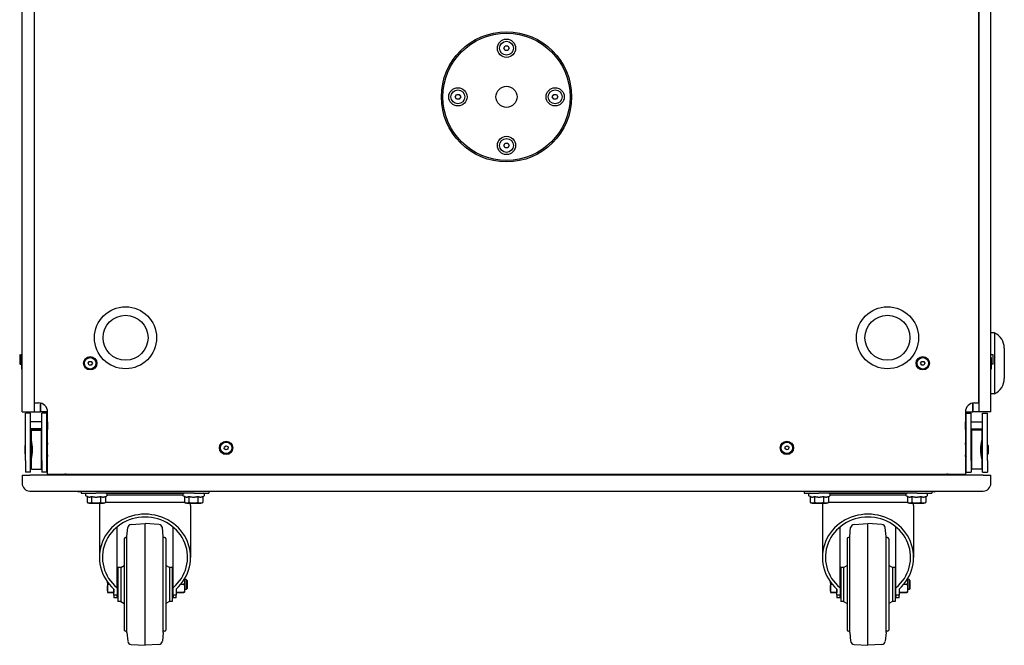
# Model space of a CAD drawing. Extents: x 16 to 3597, y -53 to 1658.
# Tile 4 of 18: x 2788 to 3597, y -53 to 461. Entities that reach past the tile are written whole.
import ezdxf

# ---------------------------------------------------------------- set-up
doc = ezdxf.new("R2010")
doc.units = 0
doc.layers.add('KF_SEQUENZA_10_B_TOP', color=7, linetype='CONTINUOUS')

# ---------------------------------------------------------------- blocks, each defined once
blk = doc.blocks.new('KF_SEQUENZA_10_B_TOP')
at = {"layer": 'KF_SEQUENZA_10_B_TOP'}
for p, q in [((-398, -799), (-398, -51)), ((-388, -51), (-388, -799)), ((388, -51), (388, -799)), ((398, -799), (398, -51)), ((-388, -58.5), (-388, -791.5)), ((388, -791.5), (388, -58.5)), ((-2.31, -500.05), (-1.15, -498.05)), ((-1.15, -502.05), (-2.31, -500.05)), ((-1.15, -498.05), (1.15, -498.05)), ((1.15, -498.05), (2.31, -500.05)), ((2.31, -500.05), (1.15, -502.05)), ((1.15, -502.05), (-1.15, -502.05)), ((-42.26, -540), (-41.11, -538)), ((-41.11, -542), (-42.26, -540)), ((-41.11, -538), (-38.8, -538)), ((-38.8, -542), (-41.11, -542)), ((-38.8, -538), (-37.64, -540)), ((-37.64, -540), (-38.8, -542)), ((37.64, -540), (38.8, -538)), ((38.8, -542), (37.64, -540)), ((38.8, -538), (41.11, -538)), ((41.11, -542), (38.8, -542)), ((41.11, -538), (42.26, -540)), ((42.26, -540), (41.11, -542)), ((-2.31, -579.95), (-1.15, -577.95)), ((-1.15, -581.95), (-2.31, -579.95)), ((-1.15, -577.95), (1.15, -577.95)), ((1.15, -581.95), (-1.15, -581.95)), ((1.15, -577.95), (2.31, -579.95)), ((2.31, -579.95), (1.15, -581.95)), ((401, -734), (398, -734)), ((401, -734), (401, -784)), ((-399.45, -751.99), (-398.45, -751.99)), ((-398.45, -751.99), (-398, -751.99)), ((399.45, -751.99), (398, -751.99)), ((409, -746.5), (409, -771.5)), ((-399.96, -752.5), (-399.96, -758.29)), ((-399.96, -758.29), (-399.96, -759.18)), ((-399.45, -759.69), (-398.45, -759.69)), ((-398.96, -752.5), (-398.96, -758.29)), ((-398.96, -758.29), (-398.96, -759.18)), ((-398.45, -759.69), (-398.1, -759.69)), ((-398.1, -763.72), (-398.1, -754.29)), ((-398.1, -754.29), (-398, -754.29)), ((-343.73, -759), (-342.87, -757.5)), ((-342.87, -760.5), (-343.73, -759)), ((-342.87, -757.5), (-341.13, -757.5)), ((-341.13, -757.5), (-340.27, -759)), ((-340.27, -759), (-341.13, -760.5)), ((340.27, -759), (341.13, -757.5)), ((341.13, -760.5), (340.27, -759)), ((341.13, -757.5), (342.87, -757.5)), ((342.87, -757.5), (343.73, -759)), ((343.73, -759), (342.87, -760.5)), ((398.1, -754.29), (398, -754.29)), ((398.1, -754.29), (398.1, -763.72)), ((399.45, -759.69), (398.1, -759.69)), ((399.96, -753.39), (399.96, -752.5)), ((399.96, -759.18), (399.96, -753.39)), ((-398.1, -763.72), (-398, -763.72)), ((-341.13, -760.5), (-342.87, -760.5)), ((342.87, -760.5), (341.13, -760.5)), ((398.1, -763.72), (398, -763.72)), ((401, -784), (398, -784)), ((-388, -791.5), (-384.5, -791.5)), ((-383, -799), (-383, -791.65)), ((-383, -791.65), (-383, -799)), ((383, -799), (383, -791.65)), ((383, -791.65), (383, -799)), ((384.5, -791.5), (388, -791.5)), ((-398, -799), (-391.65, -799)), ((-391.1, -800), (-395.1, -800)), ((-395.1, -839), (-395.1, -800)), ((-391.65, -799), (-388, -799)), ((-391.1, -839), (-391.1, -800)), ((-388, -799), (-383, -799)), ((-377, -799), (-383, -799)), ((-377.7, -800), (-381.7, -800)), ((-381.7, -839), (-381.7, -800)), ((-377.7, -839), (-377.7, -800)), ((-377, -843.65), (-377, -799)), ((377, -799), (383, -799)), ((377, -799), (377, -843.65)), ((377.7, -800), (381.7, -800)), ((377.7, -839), (377.7, -800)), ((381.7, -839), (381.7, -800)), ((388, -799), (383, -799)), ((391.65, -799), (388, -799)), ((391.1, -839), (391.1, -800)), ((391.1, -800), (395.1, -800)), ((398, -799), (391.65, -799)), ((395.1, -839), (395.1, -800)), ((-381.7, -807), (-391.1, -807)), ((-377.7, -807.54), (-377.32, -807)), ((-377.32, -807), (-377.32, -813)), ((-377.2, -807), (-377.32, -807)), ((-377.2, -807), (-377.2, -813)), ((-377, -807.29), (-377.2, -807)), ((377, -807.29), (377.2, -807)), ((377.2, -813), (377.2, -807)), ((377.2, -807), (377.32, -807)), ((377.32, -813), (377.32, -807)), ((377.7, -807.54), (377.32, -807)), ((381.7, -807), (391.1, -807)), ((-381.7, -813), (-391.1, -813)), ((-381.7, -813.3), (-391.1, -813.3)), ((-390.4, -814), (-382.4, -814)), ((-390.4, -822.25), (-390.4, -814)), ((-382.4, -814), (-382.4, -846)), ((-377.7, -812.46), (-377.32, -813)), ((-377.7, -812.76), (-377.32, -813.3)), ((-377.2, -813), (-377.32, -813)), ((-377.32, -813), (-377.32, -813.3)), ((-377.2, -813.3), (-377.32, -813.3)), ((-377, -812.71), (-377.2, -813)), ((-377.2, -813), (-377.2, -813.3)), ((-377, -813.01), (-377.2, -813.3)), ((377, -812.71), (377.2, -813)), ((377, -813.01), (377.2, -813.3)), ((377.2, -813), (377.32, -813)), ((377.2, -813.3), (377.2, -813)), ((377.2, -813.3), (377.32, -813.3)), ((377.7, -812.46), (377.32, -813)), ((377.7, -812.76), (377.32, -813.3)), ((377.32, -813.3), (377.32, -813)), ((381.7, -813), (391.1, -813)), ((381.7, -813.3), (391.1, -813.3)), ((390.4, -814), (382.4, -814)), ((382.4, -846), (382.4, -814)), ((390.4, -814), (390.4, -822.25)), ((-391.1, -820.7), (-390.9, -820.7)), ((-390.9, -825), (-390.9, -818.2)), ((-390.4, -818.2), (-390.9, -818.2)), ((-390.9, -825), (-390.9, -835)), ((-390.9, -825), (-390.4, -825)), ((-390.4, -837.75), (-390.4, -822.25)), ((-381.9, -818.2), (-382.4, -818.2)), ((-382.4, -825), (-381.7, -825)), ((-381.9, -825), (-381.9, -818.2)), ((-381.9, -820.7), (-381.7, -820.7)), ((-377.7, -820.7), (-377, -820.7)), ((-377.7, -824.19), (-377.3, -823.5)), ((-377.3, -823.5), (-377, -823.5)), ((377.7, -820.7), (377, -820.7)), ((377.7, -824.19), (377.3, -823.5)), ((381.9, -820.7), (381.7, -820.7)), ((381.9, -825), (381.9, -818.2)), ((382.4, -818.2), (381.9, -818.2)), ((381.9, -827.71), (381.9, -825)), ((382.4, -825), (381.9, -825)), ((390.9, -818.2), (390.4, -818.2)), ((390.4, -822.25), (390.4, -837.75)), ((391.1, -825), (390.4, -825)), ((390.9, -825), (390.9, -818.2)), ((391.1, -820.7), (390.9, -820.7)), ((-395.4, -826.5), (-395.1, -826.2)), ((-395.4, -833.5), (-395.4, -826.5)), ((-391.1, -825.7), (-390.9, -825.7)), ((-390.9, -826), (-391.1, -826)), ((-381.8, -833.25), (-381.8, -826.75)), ((-381.8, -826.75), (-381.7, -826.75)), ((-377.7, -827), (-377, -827)), ((-377.7, -833), (-377, -833)), ((-231.93, -829.26), (-231.81, -827.53)), ((-230.49, -830.23), (-231.93, -829.26)), ((-231.81, -827.53), (-230.26, -826.77)), ((-228.94, -829.47), (-230.49, -830.23)), ((-230.26, -826.77), (-228.82, -827.74)), ((-228.82, -827.74), (-228.94, -829.47)), ((228.82, -829.26), (228.94, -827.53)), ((230.26, -830.23), (228.82, -829.26)), ((228.94, -827.53), (230.49, -826.77)), ((231.81, -829.47), (230.26, -830.23)), ((230.49, -826.77), (231.93, -827.74)), ((231.93, -827.74), (231.81, -829.47)), ((377.7, -827), (377, -827)), ((377.7, -833), (377, -833)), ((381.9, -825.7), (381.7, -825.7)), ((381.9, -826), (381.7, -826)), ((381.8, -826.75), (381.7, -826.75)), ((381.8, -826.75), (381.8, -833.25)), ((381.9, -835), (381.9, -832.29)), ((395.6, -826.5), (395.1, -826)), ((395.6, -826.5), (395.6, -833.5)), ((-395.4, -833.5), (-395.1, -833.8)), ((-395.1, -839), (-395.1, -848.5)), ((-390.9, -834), (-391.1, -834)), ((-391.1, -848.5), (-391.1, -839)), ((-390.9, -835), (-390.4, -835)), ((-390.9, -835.2), (-390.9, -835)), ((-390.4, -835.2), (-390.9, -835.2)), ((-390.4, -846), (-390.4, -837.75)), ((-382.4, -835), (-381.7, -835)), ((-381.9, -835.2), (-382.4, -835.2)), ((-381.9, -835.2), (-381.9, -835)), ((-381.8, -833.25), (-381.7, -833.25)), ((-381.7, -839), (-381.7, -848.5)), ((-377.7, -835.82), (-377.3, -836.5)), ((-377.7, -848.5), (-377.7, -839)), ((-377, -836.5), (-377.3, -836.5)), ((377.7, -835.82), (377.3, -836.5)), ((377.7, -848.5), (377.7, -839)), ((381.8, -833.25), (381.7, -833.25)), ((381.9, -834), (381.7, -834)), ((381.7, -839), (381.7, -848.5)), ((382.4, -835), (381.9, -835)), ((381.9, -835.2), (381.9, -835)), ((382.4, -835.2), (381.9, -835.2)), ((391.1, -835), (390.4, -835)), ((390.9, -835.2), (390.4, -835.2)), ((390.4, -837.75), (390.4, -846)), ((390.9, -835.2), (390.9, -835)), ((391.1, -848.5), (391.1, -839)), ((395.6, -833.5), (395.1, -834)), ((395.1, -839), (395.1, -848.5)), ((-391.1, -848.5), (-395.1, -848.5)), ((-390.4, -846), (-382.4, -846)), ((-377.7, -848.5), (-381.7, -848.5)), ((-377, -850), (-377, -843.65)), ((377, -843.65), (377, -850)), ((377.7, -848.5), (381.7, -848.5)), ((390.4, -846), (382.4, -846)), ((391.1, -848.5), (395.1, -848.5)), ((-398, -851), (-391.65, -851)), ((-398, -851), (-398, -857.65)), ((391.65, -851), (-391.65, -851)), ((-377, -850), (377, -850)), ((-365.4, -850), (-365.4, -850.06)), ((-365.4, -850.06), (-365.34, -850.5)), ((-365.34, -850.5), (-362.87, -850.21)), ((-361.77, -850.08), (-362.87, -850.21)), ((-361.77, -850.08), (-361.78, -850)), ((-360, -850), (-360, -851)), ((360, -850), (360, -851)), ((361.78, -850), (361.77, -850.08)), ((362.87, -850.21), (361.77, -850.08)), ((362.87, -850.21), (365.34, -850.5)), ((365.34, -850.5), (365.4, -850.06)), ((365.4, -850.06), (365.4, -850)), ((391.65, -851), (398, -851)), ((398, -857.65), (398, -851)), ((-391.65, -864), (391.65, -864)), ((-349.5, -864.83), (-351.58, -864.71)), ((-349.5, -864), (-349.5, -865.8)), ((-244.5, -864), (-244.5, -865.8)), ((244.5, -864), (244.5, -865.8)), ((349.5, -864), (349.5, -865.8)), ((351.58, -864.71), (349.5, -864.83)), ((-349.5, -865.8), (-337.5, -865.8)), ((-344.35, -868.53), (-345.31, -868.09)), ((-344.5, -868.46), (-344.5, -873.46)), ((-342.85, -873.9), (-344.35, -873.5)), ((-341, -868.46), (-341, -873.46)), ((-256.5, -865.8), (-337.5, -865.8)), ((-333.5, -868.46), (-333.5, -873.46)), ((-331.15, -873.9), (-329.65, -873.5)), ((-329.5, -868.46), (-328.69, -868.09)), ((-329.5, -868.46), (-329.5, -873.46)), ((-329.5, -873.2), (-264.5, -873.2)), ((-329.12, -865.8), (-264.88, -865.8)), ((-328.02, -867.2), (-265.98, -867.2)), ((-264.35, -868.53), (-265.31, -868.09)), ((-264.5, -868.46), (-264.5, -873.46)), ((-262.85, -873.9), (-264.35, -873.5)), ((-261, -868.46), (-261, -873.46)), ((-256.5, -865.8), (-244.5, -865.8)), ((-253.5, -868.46), (-253.5, -873.46)), ((-251.15, -873.9), (-249.65, -873.5)), ((-249.5, -868.46), (-248.69, -868.09)), ((-249.5, -868.46), (-249.5, -873.46)), ((244.5, -865.8), (256.5, -865.8)), ((249.65, -868.53), (248.69, -868.09)), ((249.5, -868.46), (249.5, -873.46)), ((251.15, -873.9), (249.65, -873.5)), ((253, -868.46), (253, -873.46)), ((337.5, -865.8), (256.5, -865.8)), ((260.5, -868.46), (260.5, -873.46)), ((262.85, -873.9), (264.35, -873.5)), ((264.5, -868.46), (265.31, -868.09)), ((264.5, -868.46), (264.5, -873.46)), ((264.5, -873.2), (329.5, -873.2)), ((264.88, -865.8), (329.12, -865.8)), ((265.98, -867.2), (328.02, -867.2)), ((329.65, -868.53), (328.69, -868.09)), ((329.5, -868.46), (329.5, -873.46)), ((331.15, -873.9), (329.65, -873.5)), ((333, -868.46), (333, -873.46)), ((337.5, -865.8), (349.5, -865.8)), ((340.5, -868.46), (340.5, -873.46)), ((342.85, -873.9), (344.35, -873.5)), ((344.5, -868.46), (345.31, -868.09)), ((344.5, -868.46), (344.5, -873.46)), ((-342.85, -873.9), (-331.15, -873.9)), ((-334.5, -875.75), (-334.5, -918.51)), ((-262.85, -873.9), (-251.15, -873.9)), ((-259.5, -875.75), (-259.5, -918.51)), ((251.15, -873.9), (262.85, -873.9)), ((259.5, -875.75), (259.5, -918.51)), ((331.15, -873.9), (342.85, -873.9)), ((334.5, -875.75), (334.5, -918.51)), ((-320, -943.48), (-320, -893.53)), ((-312, -901.3), (-311.24, -894.08)), ((-308.41, -891.4), (-297, -890.8)), ((-297, -990.8), (-297, -890.8)), ((-285.59, -891.4), (-297, -890.8)), ((-282, -901.3), (-282.76, -894.08)), ((-274, -943.48), (-274, -893.53)), ((274, -943.48), (274, -893.53)), ((282, -901.3), (282.76, -894.08)), ((285.59, -891.4), (297, -890.8)), ((297, -990.8), (297, -890.8)), ((308.41, -891.4), (297, -890.8)), ((312, -901.3), (311.24, -894.08)), ((320, -943.48), (320, -893.53)), ((-314, -903.3), (-314, -978.3)), ((-312, -902.3), (-313, -902.3)), ((-312, -980.3), (-312, -901.3)), ((-282, -980.3), (-282, -901.3)), ((-281, -902.3), (-282, -902.3)), ((-280, -903.3), (-280, -978.3)), ((280, -903.3), (280, -978.3)), ((282, -902.3), (281, -902.3)), ((282, -980.3), (282, -901.3)), ((312, -980.3), (312, -901.3)), ((313, -902.3), (312, -902.3)), ((314, -903.3), (314, -978.3)), ((-319.2, -926.8), (-319.2, -954.8)), ((-317, -926.8), (-319.2, -926.8)), ((-317, -926.8), (-314, -925.07)), ((-317, -926.8), (-317, -954.8)), ((-277, -926.8), (-280, -925.07)), ((-277, -926.8), (-277, -954.8)), ((-274.8, -926.8), (-277, -926.8)), ((-274.8, -926.8), (-274.8, -954.8)), ((274.8, -926.8), (274.8, -954.8)), ((277, -926.8), (274.8, -926.8)), ((277, -926.8), (280, -925.07)), ((277, -926.8), (277, -954.8)), ((317, -926.8), (314, -925.07)), ((317, -926.8), (317, -954.8)), ((319.2, -926.8), (317, -926.8)), ((319.2, -926.8), (319.2, -954.8)), ((-319.5, -936.8), (-320, -936.8)), ((-319.5, -934.8), (-319.5, -946.8)), ((-319.2, -934.8), (-319.5, -934.8)), ((-274.5, -934.8), (-274.8, -934.8)), ((-274.5, -934.8), (-274.5, -946.8)), ((-274, -936.8), (-274.5, -936.8)), ((-264.5, -936.22), (-264.5, -947.1)), ((-263.18, -936.8), (-264.5, -936.8)), ((-263.18, -936.8), (-263.18, -944.8)), ((-262.5, -937.48), (-263.18, -936.8)), ((-262.5, -937.48), (-262.5, -944.12)), ((274.5, -936.8), (274, -936.8)), ((274.5, -934.8), (274.5, -946.8)), ((274.8, -934.8), (274.5, -934.8)), ((319.5, -934.8), (319.2, -934.8)), ((319.5, -934.8), (319.5, -946.8)), ((320, -936.8), (319.5, -936.8)), ((329.5, -936.22), (329.5, -947.1)), ((330.82, -936.8), (329.5, -936.8)), ((330.82, -936.8), (330.82, -944.8)), ((331.5, -937.48), (330.82, -936.8)), ((331.5, -937.48), (331.5, -944.12)), ((-327.8, -938.76), (-327.8, -943.94)), ((-327.8, -943.94), (-327.8, -947.3)), ((-327.53, -940.65), (-326.31, -940.65)), ((-322.5, -949.45), (-322.5, -944.54)), ((-320, -943.48), (-320, -949.45)), ((-319.5, -944.8), (-320, -944.8)), ((-274, -944.8), (-274.5, -944.8)), ((-274, -949.45), (-274, -943.48)), ((-271.5, -944.54), (-271.5, -949.45)), ((-267.69, -940.65), (-265.11, -940.65)), ((-263.18, -944.8), (-264.5, -944.8)), ((-262.5, -944.12), (-263.18, -944.8)), ((266.2, -938.76), (266.2, -943.94)), ((266.2, -943.94), (266.2, -947.3)), ((266.47, -940.65), (267.69, -940.65)), ((271.5, -949.45), (271.5, -944.54)), ((274, -943.48), (274, -949.45)), ((274.5, -944.8), (274, -944.8)), ((320, -944.8), (319.5, -944.8)), ((320, -949.45), (320, -943.48)), ((322.5, -944.54), (322.5, -949.45)), ((326.31, -940.65), (328.89, -940.65)), ((330.82, -944.8), (329.5, -944.8)), ((331.5, -944.12), (330.82, -944.8)), ((-327.8, -947.3), (-327.8, -947.3)), ((-327.8, -947.3), (-327.8, -947.3)), ((-327.53, -947.23), (-322.77, -947.23)), ((-327.53, -947.37), (-322.77, -947.37)), ((-322.5, -947.3), (-322.5, -947.3)), ((-320, -949.45), (-322.5, -949.45)), ((-322.5, -949.45), (-322.5, -951.85)), ((-320, -951.85), (-322.5, -951.85)), ((-320, -951.85), (-320, -949.45)), ((-319.2, -946.8), (-319.5, -946.8)), ((-274.5, -946.8), (-274.8, -946.8)), ((-271.5, -949.45), (-274, -949.45)), ((-274, -949.45), (-274, -951.85)), ((-271.5, -951.85), (-274, -951.85)), ((-271.5, -947.23), (-265.11, -947.23)), ((-271.5, -947.37), (-265.11, -947.37)), ((-271.5, -951.85), (-271.5, -949.45)), ((266.2, -947.3), (266.2, -947.3)), ((266.2, -947.3), (266.2, -947.3)), ((266.47, -947.23), (271.23, -947.23)), ((266.47, -947.37), (271.23, -947.37)), ((271.5, -947.3), (271.5, -947.3)), ((274, -949.45), (271.5, -949.45)), ((271.5, -949.45), (271.5, -951.85)), ((274, -951.85), (271.5, -951.85)), ((274, -951.85), (274, -949.45)), ((274.8, -946.8), (274.5, -946.8)), ((319.5, -946.8), (319.2, -946.8)), ((322.5, -949.45), (320, -949.45)), ((320, -949.45), (320, -951.85)), ((322.5, -951.85), (320, -951.85)), ((322.5, -947.23), (328.89, -947.23)), ((322.5, -947.37), (328.89, -947.37)), ((322.5, -951.85), (322.5, -949.45)), ((-317, -954.8), (-319.2, -954.8)), ((-317, -954.8), (-314, -956.53)), ((-277, -954.8), (-280, -956.53)), ((-274.8, -954.8), (-277, -954.8)), ((277, -954.8), (274.8, -954.8)), ((277, -954.8), (280, -956.53)), ((317, -954.8), (314, -956.53)), ((319.2, -954.8), (317, -954.8)), ((-312, -979.3), (-313, -979.3)), ((-312, -980.3), (-311.24, -987.52)), ((-282, -980.3), (-282.76, -987.52)), ((-281, -979.3), (-282, -979.3)), ((282, -979.3), (281, -979.3)), ((282, -980.3), (282.76, -987.52)), ((312, -980.3), (311.24, -987.52)), ((313, -979.3), (312, -979.3)), ((-308.41, -990.2), (-297, -990.8)), ((-285.59, -990.2), (-297, -990.8)), ((285.59, -990.2), (297, -990.8)), ((308.41, -990.2), (297, -990.8))]:
    blk.add_line(p, q, dxfattribs=at)
at = {"layer": 'KF_SEQUENZA_10_B_TOP', "flags": 128}
for points in [[(-377, -824.44), (-377.03, -824.55), (-377.06, -824.67), (-377.08, -824.78), (-377.11, -824.89), (-377.13, -825), (-377.15, -825.11), (-377.17, -825.22), (-377.19, -825.33), (-377.2, -825.44), (-377.22, -825.54), (-377.23, -825.65), (-377.25, -825.76), (-377.26, -825.86), (-377.27, -825.97), (-377.28, -826.07), (-377.28, -826.17), (-377.29, -826.28), (-377.3, -826.38), (-377.3, -826.48), (-377.3, -826.59), (-377.3, -826.69), (-377.3, -826.79), (-377.3, -826.9), (-377.3, -827)], [(377, -823.53), (377.05, -823.53), (377.1, -823.52), (377.14, -823.52), (377.17, -823.52), (377.2, -823.52), (377.23, -823.51), (377.25, -823.51), (377.27, -823.51), (377.29, -823.51), (377.3, -823.51), (377.3, -823.5), (377.3, -823.5), (377.3, -823.5), (377.3, -823.5), (377.29, -823.49), (377.27, -823.49), (377.25, -823.49), (377.23, -823.49), (377.2, -823.48), (377.17, -823.48), (377.14, -823.48), (377.1, -823.48), (377.05, -823.47), (377, -823.47)], [(377.3, -827), (377.3, -826.9), (377.3, -826.8), (377.3, -826.7), (377.3, -826.6), (377.3, -826.49), (377.29, -826.39), (377.29, -826.29), (377.28, -826.19), (377.27, -826.09), (377.26, -825.99), (377.25, -825.88), (377.24, -825.78), (377.23, -825.68), (377.22, -825.57), (377.2, -825.47), (377.18, -825.36), (377.17, -825.25), (377.15, -825.15), (377.12, -825.04), (377.1, -824.93), (377.08, -824.82), (377.05, -824.71), (377.03, -824.6), (377, -824.48)], [(-377.3, -833), (-377.3, -833.1), (-377.3, -833.21), (-377.3, -833.31), (-377.3, -833.41), (-377.3, -833.52), (-377.3, -833.62), (-377.29, -833.72), (-377.28, -833.83), (-377.28, -833.93), (-377.27, -834.03), (-377.26, -834.14), (-377.25, -834.24), (-377.23, -834.35), (-377.22, -834.46), (-377.2, -834.56), (-377.19, -834.67), (-377.17, -834.78), (-377.15, -834.89), (-377.13, -835), (-377.11, -835.11), (-377.08, -835.22), (-377.06, -835.33), (-377.03, -835.45), (-377, -835.56)], [(377, -835.61), (377.03, -835.49), (377.06, -835.38), (377.08, -835.26), (377.11, -835.15), (377.13, -835.03), (377.15, -834.92), (377.17, -834.81), (377.19, -834.7), (377.21, -834.59), (377.22, -834.48), (377.24, -834.37), (377.25, -834.27), (377.26, -834.16), (377.27, -834.05), (377.28, -833.95), (377.29, -833.84), (377.29, -833.74), (377.3, -833.63), (377.3, -833.53), (377.3, -833.42), (377.3, -833.32), (377.3, -833.21), (377.3, -833.11), (377.3, -833)], [(377.3, -836.5), (377.3, -836.5), (377.3, -836.5), (377.3, -836.5), (377.29, -836.51), (377.29, -836.51), (377.28, -836.51), (377.28, -836.51), (377.27, -836.51), (377.26, -836.51), (377.25, -836.51), (377.24, -836.51), (377.23, -836.51), (377.21, -836.52), (377.2, -836.52), (377.18, -836.52), (377.17, -836.52), (377.15, -836.52), (377.13, -836.52), (377.11, -836.52), (377.09, -836.52), (377.07, -836.53), (377.05, -836.53), (377.03, -836.53), (377, -836.53)], [(-367.47, -851), (-367.47, -851), (-367.47, -850.99), (-367.46, -850.99), (-367.46, -850.99), (-367.46, -850.99), (-367.46, -850.98), (-367.46, -850.98), (-367.46, -850.98), (-367.46, -850.98), (-367.46, -850.97), (-367.46, -850.97), (-367.45, -850.97), (-367.45, -850.96), (-367.45, -850.96), (-367.45, -850.96), (-367.45, -850.96), (-367.45, -850.95), (-367.45, -850.95), (-367.45, -850.95), (-367.45, -850.95), (-367.44, -850.95), (-367.44, -850.94), (-367.44, -850.94), (-367.44, -850.94)], [(-367.44, -850.94), (-367.42, -850.89), (-367.4, -850.85), (-367.37, -850.8), (-367.35, -850.76), (-367.32, -850.71), (-367.3, -850.67), (-367.27, -850.63), (-367.24, -850.59), (-367.21, -850.54), (-367.18, -850.5), (-367.15, -850.46), (-367.12, -850.42), (-367.09, -850.38), (-367.06, -850.35), (-367.02, -850.31), (-366.99, -850.27), (-366.95, -850.23), (-366.92, -850.2), (-366.88, -850.16), (-366.85, -850.13), (-366.81, -850.1), (-366.77, -850.06), (-366.73, -850.03), (-366.69, -850)], [(-365.34, -850.5), (-365.39, -850.5), (-365.44, -850.51), (-365.48, -850.52), (-365.53, -850.53), (-365.57, -850.54), (-365.61, -850.55), (-365.66, -850.57), (-365.7, -850.58), (-365.74, -850.6), (-365.79, -850.62), (-365.83, -850.64), (-365.87, -850.66), (-365.91, -850.68), (-365.95, -850.7), (-365.99, -850.73), (-366.03, -850.75), (-366.06, -850.78), (-366.1, -850.81), (-366.14, -850.84), (-366.17, -850.87), (-366.21, -850.9), (-366.24, -850.93), (-366.27, -850.97), (-366.3, -851)], [(366.3, -851), (366.27, -850.97), (366.24, -850.93), (366.21, -850.9), (366.17, -850.87), (366.14, -850.84), (366.1, -850.81), (366.06, -850.78), (366.03, -850.75), (365.99, -850.73), (365.95, -850.7), (365.91, -850.68), (365.87, -850.66), (365.83, -850.64), (365.79, -850.62), (365.74, -850.6), (365.7, -850.58), (365.66, -850.57), (365.61, -850.55), (365.57, -850.54), (365.53, -850.53), (365.48, -850.52), (365.44, -850.51), (365.39, -850.5), (365.34, -850.5)], [(366.69, -850), (366.73, -850.03), (366.77, -850.06), (366.81, -850.1), (366.84, -850.13), (366.88, -850.16), (366.92, -850.2), (366.95, -850.23), (366.99, -850.27), (367.02, -850.31), (367.06, -850.35), (367.09, -850.38), (367.12, -850.42), (367.15, -850.46), (367.18, -850.5), (367.21, -850.54), (367.24, -850.59), (367.27, -850.63), (367.3, -850.67), (367.32, -850.71), (367.35, -850.76), (367.37, -850.8), (367.4, -850.85), (367.42, -850.89), (367.44, -850.94)], [(367.44, -850.94), (367.44, -850.94), (367.44, -850.94), (367.44, -850.95), (367.45, -850.95), (367.45, -850.95), (367.45, -850.95), (367.45, -850.95), (367.45, -850.96), (367.45, -850.96), (367.45, -850.96), (367.45, -850.96), (367.45, -850.97), (367.46, -850.97), (367.46, -850.97), (367.46, -850.98), (367.46, -850.98), (367.46, -850.98), (367.46, -850.98), (367.46, -850.99), (367.46, -850.99), (367.46, -850.99), (367.47, -850.99), (367.47, -851), (367.47, -851)], [(-344.5, -873.46), (-344.33, -873.5), (-344.17, -873.54), (-344.02, -873.58), (-343.87, -873.61), (-343.72, -873.64), (-343.58, -873.66), (-343.44, -873.68), (-343.3, -873.7), (-343.16, -873.71), (-343.02, -873.72), (-342.89, -873.72), (-342.75, -873.73), (-342.61, -873.72), (-342.48, -873.72), (-342.34, -873.71), (-342.2, -873.7), (-342.06, -873.68), (-341.92, -873.66), (-341.78, -873.64), (-341.63, -873.61), (-341.48, -873.58), (-341.33, -873.54), (-341.17, -873.5), (-341, -873.46)], [(-344.35, -868.53), (-344.19, -868.6), (-344.04, -868.67), (-343.9, -868.72), (-343.76, -868.77), (-343.62, -868.81), (-343.48, -868.84), (-343.34, -868.87), (-343.21, -868.9), (-343.08, -868.91), (-342.95, -868.92), (-342.82, -868.93), (-342.69, -868.93), (-342.56, -868.92), (-342.43, -868.91), (-342.29, -868.9), (-342.16, -868.87), (-342.03, -868.85), (-341.89, -868.81), (-341.75, -868.77), (-341.61, -868.72), (-341.46, -868.67), (-341.31, -868.61), (-341.16, -868.54), (-341, -868.46)], [(-341, -868.46), (-340.65, -868.54), (-340.3, -868.61), (-339.97, -868.68), (-339.65, -868.73), (-339.33, -868.78), (-339.02, -868.82), (-338.72, -868.85), (-338.42, -868.88), (-338.12, -868.9), (-337.83, -868.92), (-337.54, -868.93), (-337.25, -868.93), (-336.96, -868.93), (-336.67, -868.92), (-336.38, -868.9), (-336.08, -868.88), (-335.78, -868.85), (-335.48, -868.82), (-335.17, -868.78), (-334.85, -868.73), (-334.53, -868.68), (-334.2, -868.61), (-333.85, -868.54), (-333.5, -868.46)], [(-341, -873.46), (-340.65, -873.5), (-340.3, -873.54), (-339.97, -873.58), (-339.65, -873.61), (-339.33, -873.64), (-339.02, -873.66), (-338.72, -873.68), (-338.42, -873.7), (-338.12, -873.71), (-337.83, -873.72), (-337.54, -873.72), (-337.25, -873.73), (-336.96, -873.72), (-336.67, -873.72), (-336.38, -873.71), (-336.08, -873.7), (-335.78, -873.68), (-335.48, -873.66), (-335.17, -873.64), (-334.85, -873.61), (-334.53, -873.58), (-334.2, -873.54), (-333.85, -873.5), (-333.5, -873.46)], [(-333.5, -868.46), (-333.31, -868.54), (-333.13, -868.61), (-332.95, -868.68), (-332.78, -868.73), (-332.61, -868.78), (-332.44, -868.82), (-332.28, -868.85), (-332.12, -868.88), (-331.97, -868.9), (-331.81, -868.92), (-331.65, -868.93), (-331.5, -868.93), (-331.35, -868.93), (-331.19, -868.92), (-331.03, -868.9), (-330.88, -868.88), (-330.72, -868.85), (-330.55, -868.82), (-330.39, -868.78), (-330.22, -868.73), (-330.05, -868.68), (-329.87, -868.61), (-329.69, -868.54), (-329.5, -868.46)], [(-333.5, -873.46), (-333.31, -873.5), (-333.13, -873.54), (-332.95, -873.58), (-332.78, -873.61), (-332.61, -873.64), (-332.44, -873.66), (-332.28, -873.68), (-332.12, -873.7), (-331.97, -873.71), (-331.81, -873.72), (-331.65, -873.72), (-331.5, -873.73), (-331.35, -873.72), (-331.19, -873.72), (-331.03, -873.71), (-330.88, -873.7), (-330.72, -873.68), (-330.55, -873.66), (-330.39, -873.64), (-330.22, -873.61), (-330.05, -873.58), (-329.87, -873.54), (-329.69, -873.5), (-329.5, -873.46)], [(-329.5, -873.46), (-329.51, -873.46), (-329.51, -873.46), (-329.52, -873.46), (-329.53, -873.46), (-329.53, -873.47), (-329.54, -873.47), (-329.54, -873.47), (-329.55, -873.47), (-329.56, -873.47), (-329.56, -873.47), (-329.57, -873.48), (-329.58, -873.48), (-329.58, -873.48), (-329.59, -873.48), (-329.6, -873.48), (-329.6, -873.49), (-329.61, -873.49), (-329.61, -873.49), (-329.62, -873.49), (-329.63, -873.49), (-329.63, -873.49), (-329.64, -873.5), (-329.65, -873.5), (-329.65, -873.5)], [(-264.5, -873.46), (-264.33, -873.5), (-264.17, -873.54), (-264.02, -873.58), (-263.87, -873.61), (-263.72, -873.64), (-263.58, -873.66), (-263.44, -873.68), (-263.3, -873.7), (-263.16, -873.71), (-263.02, -873.72), (-262.89, -873.72), (-262.75, -873.73), (-262.61, -873.72), (-262.48, -873.72), (-262.34, -873.71), (-262.2, -873.7), (-262.06, -873.68), (-261.92, -873.66), (-261.78, -873.64), (-261.63, -873.61), (-261.48, -873.58), (-261.33, -873.54), (-261.17, -873.5), (-261, -873.46)], [(-264.35, -868.53), (-264.19, -868.6), (-264.04, -868.67), (-263.9, -868.72), (-263.76, -868.77), (-263.62, -868.81), (-263.48, -868.84), (-263.34, -868.87), (-263.21, -868.9), (-263.08, -868.91), (-262.95, -868.92), (-262.82, -868.93), (-262.69, -868.93), (-262.56, -868.92), (-262.43, -868.91), (-262.29, -868.9), (-262.16, -868.87), (-262.03, -868.85), (-261.89, -868.81), (-261.75, -868.77), (-261.61, -868.72), (-261.46, -868.67), (-261.31, -868.61), (-261.16, -868.54), (-261, -868.46)], [(-261, -868.46), (-260.65, -868.54), (-260.3, -868.61), (-259.97, -868.68), (-259.65, -868.73), (-259.33, -868.78), (-259.02, -868.82), (-258.72, -868.85), (-258.42, -868.88), (-258.12, -868.9), (-257.83, -868.92), (-257.54, -868.93), (-257.25, -868.93), (-256.96, -868.93), (-256.67, -868.92), (-256.38, -868.9), (-256.08, -868.88), (-255.78, -868.85), (-255.48, -868.82), (-255.17, -868.78), (-254.85, -868.73), (-254.53, -868.68), (-254.2, -868.61), (-253.85, -868.54), (-253.5, -868.46)], [(-261, -873.46), (-260.65, -873.5), (-260.3, -873.54), (-259.97, -873.58), (-259.65, -873.61), (-259.33, -873.64), (-259.02, -873.66), (-258.72, -873.68), (-258.42, -873.7), (-258.12, -873.71), (-257.83, -873.72), (-257.54, -873.72), (-257.25, -873.73), (-256.96, -873.72), (-256.67, -873.72), (-256.38, -873.71), (-256.08, -873.7), (-255.78, -873.68), (-255.48, -873.66), (-255.17, -873.64), (-254.85, -873.61), (-254.53, -873.58), (-254.2, -873.54), (-253.85, -873.5), (-253.5, -873.46)], [(-253.5, -868.46), (-253.31, -868.54), (-253.13, -868.61), (-252.95, -868.68), (-252.78, -868.73), (-252.61, -868.78), (-252.44, -868.82), (-252.28, -868.85), (-252.12, -868.88), (-251.97, -868.9), (-251.81, -868.92), (-251.65, -868.93), (-251.5, -868.93), (-251.35, -868.93), (-251.19, -868.92), (-251.03, -868.9), (-250.88, -868.88), (-250.72, -868.85), (-250.55, -868.82), (-250.39, -868.78), (-250.22, -868.73), (-250.05, -868.68), (-249.87, -868.61), (-249.69, -868.54), (-249.5, -868.46)], [(-253.5, -873.46), (-253.31, -873.5), (-253.13, -873.54), (-252.95, -873.58), (-252.78, -873.61), (-252.61, -873.64), (-252.44, -873.66), (-252.28, -873.68), (-252.12, -873.7), (-251.97, -873.71), (-251.81, -873.72), (-251.65, -873.72), (-251.5, -873.73), (-251.35, -873.72), (-251.19, -873.72), (-251.03, -873.71), (-250.88, -873.7), (-250.72, -873.68), (-250.55, -873.66), (-250.39, -873.64), (-250.22, -873.61), (-250.05, -873.58), (-249.87, -873.54), (-249.69, -873.5), (-249.5, -873.46)], [(-249.5, -873.46), (-249.51, -873.46), (-249.51, -873.46), (-249.52, -873.46), (-249.53, -873.46), (-249.53, -873.47), (-249.54, -873.47), (-249.54, -873.47), (-249.55, -873.47), (-249.56, -873.47), (-249.56, -873.47), (-249.57, -873.48), (-249.58, -873.48), (-249.58, -873.48), (-249.59, -873.48), (-249.6, -873.48), (-249.6, -873.49), (-249.61, -873.49), (-249.61, -873.49), (-249.62, -873.49), (-249.63, -873.49), (-249.63, -873.49), (-249.64, -873.5), (-249.65, -873.5), (-249.65, -873.5)], [(249.5, -873.46), (249.67, -873.5), (249.83, -873.54), (249.98, -873.58), (250.13, -873.61), (250.28, -873.64), (250.42, -873.66), (250.56, -873.68), (250.7, -873.7), (250.84, -873.71), (250.98, -873.72), (251.11, -873.72), (251.25, -873.73), (251.39, -873.72), (251.52, -873.72), (251.66, -873.71), (251.8, -873.7), (251.94, -873.68), (252.08, -873.66), (252.22, -873.64), (252.37, -873.61), (252.52, -873.58), (252.67, -873.54), (252.83, -873.5), (253, -873.46)], [(249.65, -868.53), (249.81, -868.6), (249.96, -868.67), (250.1, -868.72), (250.24, -868.77), (250.38, -868.81), (250.52, -868.84), (250.66, -868.87), (250.79, -868.9), (250.92, -868.91), (251.05, -868.92), (251.18, -868.93), (251.31, -868.93), (251.44, -868.92), (251.57, -868.91), (251.71, -868.9), (251.84, -868.87), (251.97, -868.85), (252.11, -868.81), (252.25, -868.77), (252.39, -868.72), (252.54, -868.67), (252.69, -868.61), (252.84, -868.54), (253, -868.46)], [(253, -868.46), (253.35, -868.54), (253.7, -868.61), (254.03, -868.68), (254.35, -868.73), (254.67, -868.78), (254.98, -868.82), (255.28, -868.85), (255.58, -868.88), (255.88, -868.9), (256.17, -868.92), (256.46, -868.93), (256.75, -868.93), (257.04, -868.93), (257.33, -868.92), (257.62, -868.9), (257.92, -868.88), (258.22, -868.85), (258.52, -868.82), (258.83, -868.78), (259.15, -868.73), (259.47, -868.68), (259.8, -868.61), (260.15, -868.54), (260.5, -868.46)], [(253, -873.46), (253.35, -873.5), (253.7, -873.54), (254.03, -873.58), (254.35, -873.61), (254.67, -873.64), (254.98, -873.66), (255.28, -873.68), (255.58, -873.7), (255.88, -873.71), (256.17, -873.72), (256.46, -873.72), (256.75, -873.73), (257.04, -873.72), (257.33, -873.72), (257.62, -873.71), (257.92, -873.7), (258.22, -873.68), (258.52, -873.66), (258.83, -873.64), (259.15, -873.61), (259.47, -873.58), (259.8, -873.54), (260.15, -873.5), (260.5, -873.46)], [(260.5, -868.46), (260.69, -868.54), (260.87, -868.61), (261.05, -868.68), (261.22, -868.73), (261.39, -868.78), (261.56, -868.82), (261.72, -868.85), (261.88, -868.88), (262.03, -868.9), (262.19, -868.92), (262.35, -868.93), (262.5, -868.93), (262.65, -868.93), (262.81, -868.92), (262.97, -868.9), (263.12, -868.88), (263.28, -868.85), (263.45, -868.82), (263.61, -868.78), (263.78, -868.73), (263.95, -868.68), (264.13, -868.61), (264.31, -868.54), (264.5, -868.46)], [(260.5, -873.46), (260.69, -873.5), (260.87, -873.54), (261.05, -873.58), (261.22, -873.61), (261.39, -873.64), (261.56, -873.66), (261.72, -873.68), (261.88, -873.7), (262.03, -873.71), (262.19, -873.72), (262.35, -873.72), (262.5, -873.73), (262.65, -873.72), (262.81, -873.72), (262.97, -873.71), (263.12, -873.7), (263.28, -873.68), (263.45, -873.66), (263.61, -873.64), (263.78, -873.61), (263.95, -873.58), (264.13, -873.54), (264.31, -873.5), (264.5, -873.46)], [(264.5, -873.46), (264.49, -873.46), (264.49, -873.46), (264.48, -873.46), (264.47, -873.46), (264.47, -873.47), (264.46, -873.47), (264.46, -873.47), (264.45, -873.47), (264.44, -873.47), (264.44, -873.47), (264.43, -873.48), (264.42, -873.48), (264.42, -873.48), (264.41, -873.48), (264.4, -873.48), (264.4, -873.49), (264.39, -873.49), (264.39, -873.49), (264.38, -873.49), (264.37, -873.49), (264.37, -873.49), (264.36, -873.5), (264.35, -873.5), (264.35, -873.5)], [(329.5, -873.46), (329.67, -873.5), (329.83, -873.54), (329.98, -873.58), (330.13, -873.61), (330.28, -873.64), (330.42, -873.66), (330.56, -873.68), (330.7, -873.7), (330.84, -873.71), (330.98, -873.72), (331.11, -873.72), (331.25, -873.73), (331.39, -873.72), (331.52, -873.72), (331.66, -873.71), (331.8, -873.7), (331.94, -873.68), (332.08, -873.66), (332.22, -873.64), (332.37, -873.61), (332.52, -873.58), (332.67, -873.54), (332.83, -873.5), (333, -873.46)], [(329.65, -868.53), (329.81, -868.6), (329.96, -868.67), (330.1, -868.72), (330.24, -868.77), (330.38, -868.81), (330.52, -868.84), (330.66, -868.87), (330.79, -868.9), (330.92, -868.91), (331.05, -868.92), (331.18, -868.93), (331.31, -868.93), (331.44, -868.92), (331.57, -868.91), (331.71, -868.9), (331.84, -868.87), (331.97, -868.85), (332.11, -868.81), (332.25, -868.77), (332.39, -868.72), (332.54, -868.67), (332.69, -868.61), (332.84, -868.54), (333, -868.46)], [(333, -868.46), (333.35, -868.54), (333.7, -868.61), (334.03, -868.68), (334.35, -868.73), (334.67, -868.78), (334.98, -868.82), (335.28, -868.85), (335.58, -868.88), (335.88, -868.9), (336.17, -868.92), (336.46, -868.93), (336.75, -868.93), (337.04, -868.93), (337.33, -868.92), (337.62, -868.9), (337.92, -868.88), (338.22, -868.85), (338.52, -868.82), (338.83, -868.78), (339.15, -868.73), (339.47, -868.68), (339.8, -868.61), (340.15, -868.54), (340.5, -868.46)], [(333, -873.46), (333.35, -873.5), (333.7, -873.54), (334.03, -873.58), (334.35, -873.61), (334.67, -873.64), (334.98, -873.66), (335.28, -873.68), (335.58, -873.7), (335.88, -873.71), (336.17, -873.72), (336.46, -873.72), (336.75, -873.73), (337.04, -873.72), (337.33, -873.72), (337.62, -873.71), (337.92, -873.7), (338.22, -873.68), (338.52, -873.66), (338.83, -873.64), (339.15, -873.61), (339.47, -873.58), (339.8, -873.54), (340.15, -873.5), (340.5, -873.46)], [(340.5, -868.46), (340.69, -868.54), (340.87, -868.61), (341.05, -868.68), (341.22, -868.73), (341.39, -868.78), (341.56, -868.82), (341.72, -868.85), (341.88, -868.88), (342.03, -868.9), (342.19, -868.92), (342.35, -868.93), (342.5, -868.93), (342.65, -868.93), (342.81, -868.92), (342.97, -868.9), (343.12, -868.88), (343.28, -868.85), (343.45, -868.82), (343.61, -868.78), (343.78, -868.73), (343.95, -868.68), (344.13, -868.61), (344.31, -868.54), (344.5, -868.46)], [(340.5, -873.46), (340.69, -873.5), (340.87, -873.54), (341.05, -873.58), (341.22, -873.61), (341.39, -873.64), (341.56, -873.66), (341.72, -873.68), (341.88, -873.7), (342.03, -873.71), (342.19, -873.72), (342.35, -873.72), (342.5, -873.73), (342.65, -873.72), (342.81, -873.72), (342.97, -873.71), (343.12, -873.7), (343.28, -873.68), (343.45, -873.66), (343.61, -873.64), (343.78, -873.61), (343.95, -873.58), (344.13, -873.54), (344.31, -873.5), (344.5, -873.46)], [(344.5, -873.46), (344.49, -873.46), (344.49, -873.46), (344.48, -873.46), (344.47, -873.46), (344.47, -873.47), (344.46, -873.47), (344.46, -873.47), (344.45, -873.47), (344.44, -873.47), (344.44, -873.47), (344.43, -873.48), (344.42, -873.48), (344.42, -873.48), (344.41, -873.48), (344.4, -873.48), (344.4, -873.49), (344.39, -873.49), (344.39, -873.49), (344.38, -873.49), (344.37, -873.49), (344.37, -873.49), (344.36, -873.5), (344.35, -873.5), (344.35, -873.5)], [(-264.54, -936.28), (-264.53, -936.47), (-264.52, -936.66), (-264.52, -936.85), (-264.52, -937.04), (-264.51, -937.22), (-264.51, -937.4), (-264.51, -937.57), (-264.51, -937.75), (-264.52, -937.94), (-264.52, -938.12), (-264.53, -938.31), (-264.53, -938.5), (-264.54, -938.69), (-264.56, -938.88), (-264.58, -939.07), (-264.6, -939.26), (-264.63, -939.45), (-264.67, -939.63), (-264.71, -939.81), (-264.76, -939.98), (-264.82, -940.15), (-264.9, -940.32), (-264.99, -940.49), (-265.11, -940.65)], [(329.46, -936.28), (329.47, -936.47), (329.48, -936.66), (329.48, -936.85), (329.48, -937.04), (329.49, -937.22), (329.49, -937.4), (329.49, -937.57), (329.49, -937.75), (329.48, -937.94), (329.48, -938.12), (329.47, -938.31), (329.47, -938.5), (329.46, -938.69), (329.44, -938.88), (329.42, -939.07), (329.4, -939.26), (329.37, -939.45), (329.33, -939.63), (329.29, -939.81), (329.24, -939.98), (329.18, -940.15), (329.1, -940.32), (329.01, -940.49), (328.89, -940.65)], [(-327.8, -943.94), (-327.8, -943.81), (-327.8, -943.68), (-327.8, -943.54), (-327.79, -943.41), (-327.79, -943.28), (-327.78, -943.15), (-327.78, -943.02), (-327.77, -942.89), (-327.76, -942.75), (-327.75, -942.62), (-327.74, -942.49), (-327.73, -942.35), (-327.72, -942.22), (-327.71, -942.08), (-327.7, -941.95), (-327.68, -941.81), (-327.67, -941.67), (-327.65, -941.53), (-327.63, -941.39), (-327.61, -941.24), (-327.6, -941.1), (-327.57, -940.95), (-327.55, -940.8), (-327.53, -940.65)], [(-327.53, -947.23), (-327.55, -947.08), (-327.57, -946.93), (-327.6, -946.78), (-327.61, -946.64), (-327.63, -946.49), (-327.65, -946.35), (-327.67, -946.21), (-327.68, -946.07), (-327.7, -945.93), (-327.71, -945.8), (-327.72, -945.66), (-327.73, -945.53), (-327.74, -945.39), (-327.75, -945.26), (-327.76, -945.13), (-327.77, -944.99), (-327.78, -944.86), (-327.78, -944.73), (-327.79, -944.6), (-327.79, -944.47), (-327.8, -944.34), (-327.8, -944.2), (-327.8, -944.07), (-327.8, -943.94)], [(-327.53, -940.65), (-327.54, -940.57), (-327.56, -940.49), (-327.57, -940.41), (-327.58, -940.33), (-327.59, -940.25), (-327.6, -940.18), (-327.61, -940.1), (-327.62, -940.02), (-327.63, -939.94), (-327.64, -939.87), (-327.65, -939.79), (-327.66, -939.71), (-327.67, -939.64), (-327.68, -939.56), (-327.69, -939.49), (-327.69, -939.42), (-327.7, -939.34), (-327.71, -939.27), (-327.72, -939.2), (-327.72, -939.12), (-327.73, -939.05), (-327.73, -938.98), (-327.74, -938.9), (-327.75, -938.83)], [(-322.51, -944.53), (-322.51, -944.64), (-322.52, -944.74), (-322.52, -944.85), (-322.53, -944.96), (-322.53, -945.07), (-322.54, -945.17), (-322.55, -945.28), (-322.56, -945.39), (-322.56, -945.5), (-322.57, -945.61), (-322.58, -945.72), (-322.59, -945.83), (-322.6, -945.94), (-322.62, -946.05), (-322.63, -946.17), (-322.64, -946.28), (-322.66, -946.39), (-322.67, -946.51), (-322.68, -946.63), (-322.7, -946.74), (-322.72, -946.86), (-322.73, -946.98), (-322.75, -947.1), (-322.77, -947.23)], [(-265.11, -940.65), (-264.95, -940.9), (-264.83, -941.16), (-264.74, -941.42), (-264.67, -941.69), (-264.62, -941.96), (-264.58, -942.25), (-264.55, -942.53), (-264.54, -942.82), (-264.52, -943.11), (-264.52, -943.39), (-264.51, -943.67), (-264.51, -943.94), (-264.51, -944.21), (-264.52, -944.49), (-264.52, -944.77), (-264.54, -945.06), (-264.55, -945.35), (-264.58, -945.63), (-264.62, -945.92), (-264.67, -946.19), (-264.74, -946.46), (-264.83, -946.72), (-264.95, -946.98), (-265.11, -947.23)], [(266.2, -943.94), (266.2, -943.81), (266.2, -943.68), (266.2, -943.54), (266.21, -943.41), (266.21, -943.28), (266.22, -943.15), (266.22, -943.02), (266.23, -942.89), (266.24, -942.75), (266.25, -942.62), (266.26, -942.49), (266.27, -942.35), (266.28, -942.22), (266.29, -942.08), (266.3, -941.95), (266.32, -941.81), (266.33, -941.67), (266.35, -941.53), (266.37, -941.39), (266.39, -941.24), (266.4, -941.1), (266.43, -940.95), (266.45, -940.8), (266.47, -940.65)], [(266.47, -947.23), (266.45, -947.08), (266.43, -946.93), (266.4, -946.78), (266.39, -946.64), (266.37, -946.49), (266.35, -946.35), (266.33, -946.21), (266.32, -946.07), (266.3, -945.93), (266.29, -945.8), (266.28, -945.66), (266.27, -945.53), (266.26, -945.39), (266.25, -945.26), (266.24, -945.13), (266.23, -944.99), (266.22, -944.86), (266.22, -944.73), (266.21, -944.6), (266.21, -944.47), (266.2, -944.34), (266.2, -944.2), (266.2, -944.07), (266.2, -943.94)], [(266.47, -940.65), (266.46, -940.57), (266.44, -940.49), (266.43, -940.41), (266.42, -940.33), (266.41, -940.25), (266.4, -940.18), (266.39, -940.1), (266.38, -940.02), (266.37, -939.94), (266.36, -939.87), (266.35, -939.79), (266.34, -939.71), (266.33, -939.64), (266.32, -939.56), (266.31, -939.49), (266.31, -939.42), (266.3, -939.34), (266.29, -939.27), (266.28, -939.2), (266.28, -939.12), (266.27, -939.05), (266.27, -938.98), (266.26, -938.9), (266.25, -938.83)], [(271.49, -944.53), (271.49, -944.64), (271.48, -944.74), (271.48, -944.85), (271.47, -944.96), (271.47, -945.07), (271.46, -945.17), (271.45, -945.28), (271.44, -945.39), (271.44, -945.5), (271.43, -945.61), (271.42, -945.72), (271.41, -945.83), (271.4, -945.94), (271.38, -946.05), (271.37, -946.17), (271.36, -946.28), (271.34, -946.39), (271.33, -946.51), (271.32, -946.63), (271.3, -946.74), (271.28, -946.86), (271.27, -946.98), (271.25, -947.1), (271.23, -947.23)], [(328.89, -940.65), (329.05, -940.9), (329.17, -941.16), (329.26, -941.42), (329.33, -941.69), (329.38, -941.96), (329.42, -942.25), (329.45, -942.53), (329.46, -942.82), (329.48, -943.11), (329.48, -943.39), (329.49, -943.67), (329.49, -943.94), (329.49, -944.21), (329.48, -944.49), (329.48, -944.77), (329.46, -945.06), (329.45, -945.35), (329.42, -945.63), (329.38, -945.92), (329.33, -946.19), (329.26, -946.46), (329.17, -946.72), (329.05, -946.98), (328.89, -947.23)], [(-327.8, -947.3), (-327.8, -947.3), (-327.8, -947.29), (-327.8, -947.29), (-327.79, -947.29), (-327.79, -947.28), (-327.78, -947.28), (-327.78, -947.28), (-327.77, -947.28), (-327.76, -947.27), (-327.75, -947.27), (-327.74, -947.27), (-327.73, -947.26), (-327.72, -947.26), (-327.71, -947.26), (-327.7, -947.25), (-327.68, -947.25), (-327.67, -947.25), (-327.65, -947.25), (-327.63, -947.24), (-327.61, -947.24), (-327.6, -947.24), (-327.57, -947.23), (-327.55, -947.23), (-327.53, -947.23)], [(-327.53, -947.37), (-327.55, -947.37), (-327.57, -947.37), (-327.6, -947.36), (-327.61, -947.36), (-327.63, -947.36), (-327.65, -947.35), (-327.67, -947.35), (-327.68, -947.35), (-327.7, -947.34), (-327.71, -947.34), (-327.72, -947.34), (-327.73, -947.33), (-327.74, -947.33), (-327.75, -947.33), (-327.76, -947.33), (-327.77, -947.32), (-327.78, -947.32), (-327.78, -947.32), (-327.79, -947.31), (-327.79, -947.31), (-327.8, -947.31), (-327.8, -947.3), (-327.8, -947.3), (-327.8, -947.3)], [(-322.77, -947.23), (-322.75, -947.23), (-322.73, -947.23), (-322.7, -947.24), (-322.69, -947.24), (-322.67, -947.24), (-322.65, -947.25), (-322.63, -947.25), (-322.62, -947.25), (-322.6, -947.25), (-322.59, -947.26), (-322.58, -947.26), (-322.57, -947.26), (-322.56, -947.27), (-322.55, -947.27), (-322.54, -947.27), (-322.53, -947.28), (-322.52, -947.28), (-322.52, -947.28), (-322.51, -947.28), (-322.51, -947.29), (-322.5, -947.29), (-322.5, -947.29), (-322.5, -947.3), (-322.5, -947.3)], [(-322.5, -947.3), (-322.5, -947.3), (-322.5, -947.3), (-322.5, -947.31), (-322.51, -947.31), (-322.51, -947.31), (-322.52, -947.32), (-322.52, -947.32), (-322.53, -947.32), (-322.54, -947.33), (-322.55, -947.33), (-322.56, -947.33), (-322.57, -947.33), (-322.58, -947.34), (-322.59, -947.34), (-322.6, -947.34), (-322.62, -947.35), (-322.63, -947.35), (-322.65, -947.35), (-322.67, -947.36), (-322.69, -947.36), (-322.7, -947.36), (-322.73, -947.37), (-322.75, -947.37), (-322.77, -947.37)], [(-265.11, -947.23), (-264.95, -947.23), (-264.83, -947.24), (-264.74, -947.24), (-264.67, -947.25), (-264.62, -947.25), (-264.58, -947.26), (-264.55, -947.27), (-264.54, -947.27), (-264.52, -947.28), (-264.52, -947.29), (-264.51, -947.29), (-264.51, -947.3), (-264.51, -947.3), (-264.52, -947.31), (-264.52, -947.32), (-264.54, -947.32), (-264.55, -947.33), (-264.58, -947.34), (-264.62, -947.34), (-264.67, -947.35), (-264.74, -947.35), (-264.83, -947.36), (-264.95, -947.37), (-265.11, -947.37)], [(266.2, -947.3), (266.2, -947.3), (266.2, -947.29), (266.2, -947.29), (266.21, -947.29), (266.21, -947.28), (266.22, -947.28), (266.22, -947.28), (266.23, -947.28), (266.24, -947.27), (266.25, -947.27), (266.26, -947.27), (266.27, -947.26), (266.28, -947.26), (266.29, -947.26), (266.3, -947.25), (266.32, -947.25), (266.33, -947.25), (266.35, -947.25), (266.37, -947.24), (266.39, -947.24), (266.4, -947.24), (266.43, -947.23), (266.45, -947.23), (266.47, -947.23)], [(266.47, -947.37), (266.45, -947.37), (266.43, -947.37), (266.4, -947.36), (266.39, -947.36), (266.37, -947.36), (266.35, -947.35), (266.33, -947.35), (266.32, -947.35), (266.3, -947.34), (266.29, -947.34), (266.28, -947.34), (266.27, -947.33), (266.26, -947.33), (266.25, -947.33), (266.24, -947.33), (266.23, -947.32), (266.22, -947.32), (266.22, -947.32), (266.21, -947.31), (266.21, -947.31), (266.2, -947.31), (266.2, -947.3), (266.2, -947.3), (266.2, -947.3)], [(271.23, -947.23), (271.25, -947.23), (271.27, -947.23), (271.3, -947.24), (271.31, -947.24), (271.33, -947.24), (271.35, -947.25), (271.37, -947.25), (271.38, -947.25), (271.4, -947.25), (271.41, -947.26), (271.42, -947.26), (271.43, -947.26), (271.44, -947.27), (271.45, -947.27), (271.46, -947.27), (271.47, -947.28), (271.48, -947.28), (271.48, -947.28), (271.49, -947.28), (271.49, -947.29), (271.5, -947.29), (271.5, -947.29), (271.5, -947.3), (271.5, -947.3)], [(271.5, -947.3), (271.5, -947.3), (271.5, -947.3), (271.5, -947.31), (271.49, -947.31), (271.49, -947.31), (271.48, -947.32), (271.48, -947.32), (271.47, -947.32), (271.46, -947.33), (271.45, -947.33), (271.44, -947.33), (271.43, -947.33), (271.42, -947.34), (271.41, -947.34), (271.4, -947.34), (271.38, -947.35), (271.37, -947.35), (271.35, -947.35), (271.33, -947.36), (271.31, -947.36), (271.3, -947.36), (271.27, -947.37), (271.25, -947.37), (271.23, -947.37)], [(328.89, -947.23), (329.05, -947.23), (329.17, -947.24), (329.26, -947.24), (329.33, -947.25), (329.38, -947.25), (329.42, -947.26), (329.45, -947.27), (329.46, -947.27), (329.48, -947.28), (329.48, -947.29), (329.49, -947.29), (329.49, -947.3), (329.49, -947.3), (329.48, -947.31), (329.48, -947.32), (329.46, -947.32), (329.45, -947.33), (329.42, -947.34), (329.38, -947.34), (329.33, -947.35), (329.26, -947.35), (329.17, -947.36), (329.05, -947.37), (328.89, -947.37)]]:
    blk.add_lwpolyline(points, dxfattribs=at)
at = {"layer": 'KF_SEQUENZA_10_B_TOP'}
for centre, radius in [((0, -540), 53.5), ((0, -540), 52.25), ((0, -500.05), 7.5), ((0, -500.05), 5.67), ((-39.95, -540), 7.5), ((0, -540), 8.65), ((39.95, -540), 7.5), ((-39.95, -540), 5.67), ((39.95, -540), 5.67), ((0, -579.95), 7.5), ((0, -579.95), 5.67), ((-313, -738), 25.5), ((-313, -738), 18.5), ((313, -738), 25.5), ((313, -738), 18.5), ((-342, -759), 5.5), ((-342, -759), 4.72), ((342, -759), 5.5), ((342, -759), 4.72), ((-230.38, -828.5), 5.5), ((-230.38, -828.5), 4.72), ((230.38, -828.5), 5.5), ((230.38, -828.5), 4.72)]:
    blk.add_circle(centre, radius, dxfattribs=at)
for centre, radius, start, end in [((395.23, -746.5), 13.77, 0, 65.23849), ((-399.45, -752.5), 0.508, 90, 180), ((-398.45, -752.5), 0.508, 90, 180), ((399.45, -752.5), 0.508, 0, 90), ((-399.45, -759.18), 0.508, 180, 270), ((-398.45, -759.18), 0.508, 180, 270), ((399.45, -759.18), 0.508, 270, 0), ((395.23, -771.5), 13.77, 294.76151, 0), ((-384.5, -799), 7.5, 0, 90), ((384.5, -799), 7.5, 90, 180), ((-380.9, -830), 2.5, 111.1002, 126.8699), ((-380.9, -830), 2.5, 233.1301, 248.8998), ((380.9, -830), 2.5, 53.1301, 68.8998), ((380.9, -830), 2.5, 291.1002, 306.8699), ((-391.65, -857.65), 6.35, 180, 270), ((-351.52, -863.72), 0.991, 196.43117, 266.62493), ((351.52, -863.72), 0.991, 273.37507, 343.56883), ((391.65, -857.65), 6.35, 270, 0), ((-344.8, -867), 1.2, 90, 245), ((-329.2, -867), 1.2, 295, 90), ((-264.8, -867), 1.2, 90, 245), ((-249.2, -867), 1.2, 295, 90), ((249.2, -867), 1.2, 90, 245), ((264.8, -867), 1.2, 295, 90), ((329.2, -867), 1.2, 90, 245), ((344.8, -867), 1.2, 295, 90), ((-329.5, -875.75), 5, 158.28438, 180), ((-264.5, -875.75), 5, 0, 21.71562), ((264.5, -875.75), 5, 158.28438, 180), ((329.5, -875.75), 5, 0, 21.71562), ((-308.26, -894.39), 3, 93.00086, 173.99852), ((-285.74, -894.39), 3, 6.00148, 86.99914), ((285.74, -894.39), 3, 93.00086, 173.99852), ((308.26, -894.39), 3, 6.00148, 86.99914), ((-313, -903.3), 1, 90, 180), ((-281, -903.3), 1, 0, 90), ((281, -903.3), 1, 90, 180), ((313, -903.3), 1, 0, 90), ((-266, -947.1), 1.5, 352.29049, 0), ((328, -947.1), 1.5, 352.29049, 0), ((-313, -978.3), 1, 180, 270), ((-281, -978.3), 1, 270, 0), ((281, -978.3), 1, 180, 270), ((313, -978.3), 1, 270, 0), ((-308.26, -987.21), 3, 186.00148, 266.99914), ((-285.74, -987.21), 3, 273.00086, 353.99852), ((285.74, -987.21), 3, 186.00148, 266.99914), ((308.26, -987.21), 3, 273.00086, 353.99852)]:
    blk.add_arc(centre, radius, start, end, dxfattribs=at)
for centre, major_axis, ratio, start_param, end_param in [((-397.4, -830), (0, -16), 0.5, 1.065436, 2.076157), ((397.4, -830), (0, 16), 0.5, 1.065436, 2.076157), ((-297, -918.51), (37.5, 0), 0.946788, 5.460152, 10.247812), ((-297, -918.51), (-35, 0), 0.946788, 2.287818, 7.13696), ((297, -918.51), (37.5, 0), 0.946788, 5.460152, 10.247812), ((297, -918.51), (-35, 0), 0.946788, 2.287818, 7.13696)]:
    blk.add_ellipse(centre, major_axis=major_axis, ratio=ratio, start_param=start_param, end_param=end_param, dxfattribs=at)

msp = doc.modelspace()

# ---------------------------------------------------------------- block references
at = {"layer": 'KF_SEQUENZA_10_B_TOP'}
msp.add_blockref('KF_SEQUENZA_10_B_TOP', (3187.52, 937.44), dxfattribs=at)

doc.saveas('drawing.dxf')
